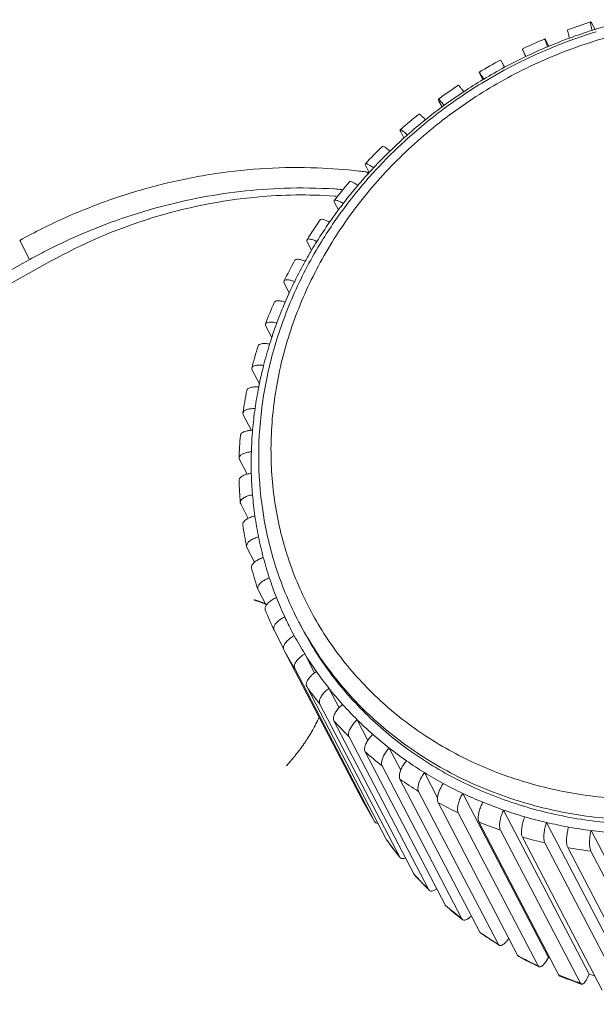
# Model space of a CAD drawing. Header units: millimetres. Extents: x -473 to 23648, y -382 to 1866.
# Tile 143 of 256: x 5750 to 5761, y 695 to 714. Entities that reach past the tile are written whole.
import ezdxf

# ---------------------------------------------------------------- set-up
doc = ezdxf.new("R2010")
doc.units = ezdxf.units.MM
doc.header["$LTSCALE"] = 80
doc.layers.get('0').update_dxf_attribs({"linetype": 'CONTINUOUS'})

msp = doc.modelspace()

# ---------------------------------------------------------------- linework, layer by layer
at = {"linetype": 'Continuous', "lineweight": 0}
for p, q in [((5760.892255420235, 714.0627522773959), (5760.951877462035, 713.9486012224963)), ((5760.010477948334, 713.7374673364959), (5760.066937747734, 713.6293706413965)), ((5758.750761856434, 713.0990959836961), (5758.807489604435, 712.9904862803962)), ((5758.824654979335, 712.9994518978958), (5758.808003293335, 712.9894861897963)), ((5757.966335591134, 712.5800186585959), (5758.025281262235, 712.467162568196)), ((5757.236318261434, 711.9926617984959), (5757.298361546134, 711.8738750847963)), ((5756.568708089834, 711.3434606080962), (5756.635493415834, 711.2155948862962)), ((5756.595521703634, 711.2216368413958), (5756.612030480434, 711.1900294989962)), ((5756.635145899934, 711.216369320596), (5756.595521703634, 711.2216368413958)), ((5755.970819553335, 710.6395278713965), (5756.044346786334, 710.498754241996)), ((5749.950502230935, 709.9159197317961), (5750.141382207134, 709.5504651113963)), ((5755.449203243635, 709.8885760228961), (5755.532220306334, 709.729633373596)), ((5750.541957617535, 709.5169999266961), (5745.619371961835, 706.7795225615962)), ((5755.009574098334, 709.0988326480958), (5755.105368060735, 708.915427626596)), ((5754.656748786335, 708.278950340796), (5754.769967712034, 708.0621838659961)), ((5754.388438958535, 707.4755144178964), (5754.394592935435, 707.4379119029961)), ((5754.394592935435, 707.4379119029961), (5754.532735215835, 707.1734277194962)), ((5754.219157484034, 706.619077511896), (5754.225978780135, 706.5849319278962)), ((5754.225978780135, 706.5849319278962), (5754.381798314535, 706.2866032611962)), ((5754.145561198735, 705.7588185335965), (5754.152753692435, 705.7293558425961)), ((5754.152753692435, 705.7293558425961), (5754.299564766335, 705.4482745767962)), ((5754.168722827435, 704.9042541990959), (5754.175719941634, 704.8805575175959)), ((5754.175719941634, 704.8805575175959), (5754.320209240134, 704.6039214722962)), ((5754.288608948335, 704.0649310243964), (5754.294625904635, 704.0478365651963)), ((5754.294625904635, 704.0478365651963), (5754.441498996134, 703.7666365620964)), ((5754.504044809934, 703.2503004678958), (5754.508168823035, 703.240316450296)), ((5754.508168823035, 703.240316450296), (5754.663342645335, 702.9432240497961)), ((5754.649090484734, 702.9706354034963), (5754.676928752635, 702.9594366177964)), ((5755.332666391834, 702.5381904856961), (5755.289003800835, 702.6217859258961)), ((5755.289003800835, 702.6217859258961), (5755.289054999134, 702.6216879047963)), ((5754.812703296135, 702.4695801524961), (5754.814009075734, 702.4668445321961)), ((5754.814009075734, 702.4668445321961), (5754.997266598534, 702.1159836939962)), ((5755.155389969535, 702.4455996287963), (5755.199432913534, 702.362683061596)), ((5755.000532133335, 702.095542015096), (5756.528722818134, 699.1697016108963)), ((5755.400754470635, 702.0150244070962), (5755.589359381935, 701.6539255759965)), ((5755.208795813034, 701.7358951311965), (5756.736986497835, 698.8100547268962)), ((5755.438229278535, 701.3888896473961), (5756.966419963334, 698.4630492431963)), ((5755.864182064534, 701.3572865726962), (5756.057869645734, 700.9864565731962)), ((5755.688203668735, 701.0554766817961), (5757.216394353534, 698.1296362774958)), ((5755.958033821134, 700.7365700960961), (5757.486224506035, 697.8107296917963)), ((5756.404332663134, 700.7556016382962), (5756.609294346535, 700.3631864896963)), ((5756.246980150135, 700.4330439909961), (5757.775170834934, 697.5072035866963)), ((5756.554250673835, 700.145730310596), (5758.082441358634, 697.2198899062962)), ((5757.015288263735, 700.2165617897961), (5757.237030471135, 699.7920190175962)), ((5756.879003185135, 699.8754165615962), (5758.407193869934, 696.9495761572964)), ((5757.690355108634, 699.746072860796), (5757.940284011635, 699.2675644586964)), ((5757.220347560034, 699.6228436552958), (5758.748538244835, 696.6970032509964)), ((5757.577348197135, 699.3887038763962), (5759.105538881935, 696.4628634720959)), ((5756.528722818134, 699.1697016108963), (5756.529019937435, 699.1691618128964)), ((5757.949026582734, 699.1736389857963), (5759.477217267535, 696.247798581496)), ((5758.422137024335, 699.3492896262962), (5760.059484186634, 696.2144606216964)), ((5759.202616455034, 699.0305593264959), (5760.839963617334, 695.895730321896)), ((5756.738601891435, 698.807232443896), (5756.736890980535, 698.809996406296)), ((5756.736986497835, 698.8100547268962), (5756.738629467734, 698.8072496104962)), ((5758.334363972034, 698.9782384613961), (5759.862554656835, 696.0523980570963)), ((5758.732304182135, 698.8030378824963), (5760.260494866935, 695.877197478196)), ((5760.023242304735, 698.7933740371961), (5761.660589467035, 695.6585450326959)), ((5759.141756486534, 698.6485174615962), (5760.669947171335, 695.7226770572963)), ((5760.875023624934, 698.6403324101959), (5762.512370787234, 695.5055034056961)), ((5756.966419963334, 698.4630492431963), (5756.969505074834, 698.458091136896)), ((5756.966419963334, 698.4630492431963), (5756.969775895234, 698.4582903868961)), ((5759.561598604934, 698.515100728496), (5761.089789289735, 695.5892603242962)), ((5759.990679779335, 698.4031533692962), (5761.518870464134, 695.4773129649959)), ((5760.427823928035, 698.3129822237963), (5761.956014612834, 695.387141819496)), ((5760.871832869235, 698.244834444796), (5762.400023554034, 695.3189940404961)), ((5757.220976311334, 698.1226184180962), (5757.215769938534, 698.1291601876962)), ((5757.216394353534, 698.1296362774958), (5757.221009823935, 698.1226451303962)), ((5757.486224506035, 697.8107296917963), (5757.492426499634, 697.8018593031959)), ((5757.486224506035, 697.8107296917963), (5757.493392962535, 697.802756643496)), ((5757.775170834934, 697.5072035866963), (5757.782989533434, 697.4966236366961)), ((5758.082441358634, 697.2198899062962), (5758.091886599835, 697.2077746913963)), ((5758.407193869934, 696.9495761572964), (5758.418235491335, 696.9361174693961)), ((5758.748538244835, 696.6970032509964), (5758.761126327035, 696.6823867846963)), ((5759.303687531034, 696.5800348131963), (5759.268202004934, 696.5339185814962)), ((5759.105538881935, 696.4628634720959), (5759.119593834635, 696.4472738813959)), ((5759.477217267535, 696.247798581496), (5759.492628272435, 696.2314160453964)), ((5760.059484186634, 696.2144606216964), (5760.008395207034, 696.1325746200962)), ((5759.862554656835, 696.0523980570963), (5759.879196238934, 696.0353860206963)), ((5760.260494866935, 695.877197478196), (5760.278216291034, 695.859707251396)), ((5760.839963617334, 695.895730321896), (5760.797845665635, 695.8101807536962)), ((5760.669947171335, 695.7226770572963), (5760.688582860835, 695.7048423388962))]:
    msp.add_line(p, q, dxfattribs=at)
for centre, radius, start, end in [((5763.911408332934, 704.4950889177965), 10.0670244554, 107.5870157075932, 110.2505653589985), ((5763.827385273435, 704.6793654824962), 9.7052937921, 104.9133273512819, 107.2349663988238), ((5763.751928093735, 704.7925365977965), 9.5246758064, 106.948117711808, 112.60483342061), ((5763.846953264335, 704.6174206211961), 9.7702568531, 107.5874272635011, 110.2501190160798), ((5763.836173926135, 704.650678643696), 9.7352963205, 107.2343447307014, 107.5860959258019), ((5763.941116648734, 704.4179996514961), 10.1496609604, 112.9031657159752, 115.5516353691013), ((5763.864429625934, 704.5700325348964), 9.8207651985, 110.2500854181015, 112.7412282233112), ((5763.778061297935, 704.728797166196), 9.5935654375, 112.6025989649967, 121.0509926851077), ((5763.876154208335, 704.5422022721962), 9.8509645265, 112.9033302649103, 115.5514568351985), ((5763.870476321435, 704.5553955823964), 9.8366016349, 112.7407530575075, 112.9027727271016), ((5763.945856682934, 704.4074198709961), 10.1612452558, 118.1965924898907, 120.8428243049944), ((5763.882162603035, 704.5295277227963), 9.8649910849, 115.5511894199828, 118.1967846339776), ((5763.880024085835, 704.5334157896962), 9.8605539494, 118.1965079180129, 120.8429168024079), ((5763.755114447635, 704.7657643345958), 9.5500591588, 121.0474465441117, 126.7049173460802), ((5763.867434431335, 704.5542754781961), 9.8361891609, 120.9552887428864, 123.4932232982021), ((5763.913583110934, 704.458051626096), 10.1011881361, 123.493033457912, 126.1499033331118), ((5763.846582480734, 704.5856255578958), 9.7985378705, 123.4927009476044, 126.1502651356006), ((5763.691652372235, 704.8514729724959), 9.4434135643, 126.7070314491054, 132.4255384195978), ((5763.809157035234, 704.6364464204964), 9.7354216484, 126.4500903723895, 128.818445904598), ((5763.829412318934, 704.6094555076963), 9.7691670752, 126.1513968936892, 126.4515972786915), ((5763.835192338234, 704.5600156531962), 9.9725387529, 128.8181809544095, 131.498403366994), ((5763.766823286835, 704.6888380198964), 9.6680644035, 128.8176053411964, 131.4990279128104), ((5763.565594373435, 704.9906757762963), 9.2556177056, 132.4308639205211, 137.3350119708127), ((5763.700049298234, 704.7636802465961), 9.5677600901, 131.9983959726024, 134.1977069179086), ((5763.733516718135, 704.726956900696), 9.6174454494, 131.5008886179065, 132.0001821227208), ((5763.705548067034, 704.6998724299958), 9.7817827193, 134.1972831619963, 136.9131911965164), ((5763.635730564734, 704.8295332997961), 9.4757085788, 134.1964733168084, 136.914066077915), ((5763.537386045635, 704.9206344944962), 9.3416452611, 137.6332163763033, 139.6553643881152), ((5755.284335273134, 701.3562966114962), 9.9520929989, 82.64189158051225, 83.32731151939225), ((5763.453781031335, 705.094850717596), 9.1027977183, 137.3402096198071, 140.1620293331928), ((5755.288245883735, 701.3869077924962), 9.9212330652, 82.42837668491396, 82.64164912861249), ((5763.583572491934, 704.8788769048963), 9.4039096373, 136.9165532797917, 137.6348700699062), ((5763.524124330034, 704.861975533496), 9.5384182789, 139.6546769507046, 142.4179486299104), ((5755.355901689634, 700.9721113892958), 9.946323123, 85.65315164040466, 86.42416912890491), ((5763.452911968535, 704.9920241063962), 9.2310456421, 139.653647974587, 142.4190545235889), ((5763.349963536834, 705.1812350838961), 8.9677410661, 140.1609022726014, 142.9497350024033), ((5755.364200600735, 701.6636039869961), 9.1212237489, 86.00146742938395, 86.20004016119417), ((5763.323378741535, 705.0905698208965), 9.0682772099, 143.3883424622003, 145.2142662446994), ((5763.251644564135, 705.2552073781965), 8.8447025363, 142.9484337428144, 145.8224324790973), ((5763.374416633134, 705.0529464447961), 9.1316832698, 142.4216121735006, 143.3898373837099), ((5763.295201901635, 705.0300247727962), 9.2543502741, 145.2131994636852, 148.0345048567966), ((5763.222779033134, 705.1600154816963), 8.9460361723, 145.2119738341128, 148.0358138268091), ((5763.131065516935, 705.3370092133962), 8.6989944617, 145.8220259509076, 148.7282052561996), ((5763.124807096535, 705.2216533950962), 8.8302883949, 148.0385847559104, 149.3009382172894), ((5755.496115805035, 699.9014488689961), 11.0350988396, 117.2102816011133, 118.9973216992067), ((5763.065069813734, 705.257005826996), 8.7608742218, 149.3002878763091, 150.8948790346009), ((6985.650912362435, -1519.570421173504), 2548.6198177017, 118.9976574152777, 119.1169143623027), ((5763.027596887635, 705.1886664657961), 8.9431579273, 150.893427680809, 153.7819785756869), ((5762.954264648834, 705.3182020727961), 8.6342938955, 150.8920375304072, 153.783452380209), ((5762.839433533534, 705.3752096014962), 8.5060914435, 153.7862467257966, 155.4043706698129), ((5762.773897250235, 705.4053166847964), 8.4339704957, 155.4050395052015, 156.7146157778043), ((5762.733946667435, 705.3249843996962), 8.6193022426, 156.7127181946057, 159.6757158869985), ((5762.660099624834, 705.4537531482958), 8.3102945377, 156.7112078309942, 159.6773040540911), ((5762.515440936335, 705.5073615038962), 8.1560210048, 159.6775170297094, 161.7450074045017), ((5762.455679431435, 705.527039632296), 8.0931035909, 161.7447785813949, 162.6869910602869), ((5762.429621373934, 705.4297355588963), 8.297341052, 162.6840490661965, 165.7260483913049), ((5762.355710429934, 705.5575420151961), 7.9885866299, 162.6824760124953, 165.7276879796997), ((5762.203536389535, 705.5961231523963), 7.8315963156, 165.7267716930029, 168.3805405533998), ((5762.057859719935, 705.6249918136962), 7.6830837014, 168.8131527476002, 171.9385732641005), ((5762.140928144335, 705.6092369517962), 7.7676304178, 168.382274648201, 168.8180248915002), ((5762.131365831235, 705.4982099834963), 7.9912136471, 168.8147172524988, 171.936957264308), ((5761.908971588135, 705.6458493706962), 7.5327398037, 171.9368403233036, 175.1047929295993), ((5761.855803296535, 705.5306310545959), 7.7136432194, 175.1050143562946, 178.3048050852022), ((5761.783145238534, 705.6564634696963), 7.4064671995, 175.1035410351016, 178.3063135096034), ((5754.418085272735, 705.6214680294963), 0.6673319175, 91.23455097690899, 93.12274813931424), ((5761.652662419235, 705.6601367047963), 7.2759309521, 178.3048572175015, 181.5468037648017), ((5761.546516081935, 705.6571434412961), 7.1697429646, 181.5457896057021, 184.8186863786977), ((5761.617945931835, 705.5320576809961), 7.475685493, 181.5470822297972, 184.8173736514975), ((5761.441198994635, 705.648132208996), 7.064039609, 184.817612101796, 188.1238935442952), ((5761.359936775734, 705.6364459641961), 6.9819418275, 188.1231921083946, 191.4545266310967), ((5761.429856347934, 705.5117987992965), 7.2864288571, 188.124215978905, 191.4534939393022), ((5761.284526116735, 705.6210911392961), 6.9049827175, 191.4539193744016, 194.8105548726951), ((5761.231340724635, 705.6069873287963), 6.849959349, 194.8102221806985, 198.1842178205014), ((5761.299589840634, 705.4823985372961), 7.1528288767, 194.8109009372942, 198.1835367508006), ((5761.219388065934, 705.718842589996), 6.6903805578, 198.175581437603, 207.5751576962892), ((5761.188154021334, 705.5927903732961), 6.8044983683, 198.184129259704, 201.5734629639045), ((5761.163966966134, 705.583235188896), 6.7784924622, 201.5735273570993, 204.9712002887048), ((5761.230519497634, 705.4582925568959), 7.0796426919, 201.5738068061, 204.9709207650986), ((5761.152854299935, 705.5781206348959), 6.7662593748, 204.9716652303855, 207.5784059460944), ((5761.156144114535, 705.5799650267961), 6.770030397, 208.3739456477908, 211.7744502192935), ((5761.162648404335, 705.4237654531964), 7.0034811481, 208.3739459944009, 211.7744498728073), ((5755.729124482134, 701.4650862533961), 0.6405145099, 120.8415743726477, 122.4773151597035), ((5761.174055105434, 705.5911893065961), 6.7911679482, 211.7753829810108, 215.1685665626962), ((5761.201545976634, 705.6106778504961), 6.8248656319, 215.1693794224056, 218.5516432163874), ((5761.209618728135, 705.455539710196), 7.0602109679, 215.1693806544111, 218.551641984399), ((5761.243611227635, 705.6444075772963), 6.8787846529, 218.5529952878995, 221.9170255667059), ((5761.289887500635, 705.6861337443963), 6.9410945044, 221.9181312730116, 225.262527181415), ((5761.301008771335, 705.5336005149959), 7.1804513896, 221.9181333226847, 225.2625251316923), ((5761.349433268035, 705.7465187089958), 7.0259016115, 225.2641975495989, 228.5808568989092), ((5761.407996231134, 705.8131481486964), 7.1146090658, 228.5821756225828, 231.8719651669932), ((5761.423191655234, 705.6649980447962), 7.3599526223, 228.5821783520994, 231.8719624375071), ((5761.477353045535, 705.9018961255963), 7.2272452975, 231.8738400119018, 235.1284114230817), ((5761.541151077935, 705.993769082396), 7.3390965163, 235.1298572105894, 238.3522069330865), ((5761.612424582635, 706.1098951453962), 7.4753524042, 238.3541730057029, 241.5361818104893), ((5761.560938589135, 705.851850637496), 7.592184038, 235.1298604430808, 238.3522037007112), ((5761.674558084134, 706.224918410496), 7.6060840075, 241.5376719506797, 244.6841576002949), ((5762.690839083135, 702.4979250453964), 7.0034811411, 208.3739459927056, 211.7744498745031), ((5762.737696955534, 702.5225854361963), 7.0564147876, 208.3743194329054, 211.7443217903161), ((5761.698945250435, 706.0909732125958), 7.8683799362, 241.5376753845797, 244.6841541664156), ((5761.740413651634, 706.3647564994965), 7.7606551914, 244.6861124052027, 247.7895598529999), ((5761.794816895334, 706.4985314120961), 7.9050686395, 247.7910208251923, 250.857651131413), ((5761.849202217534, 706.6560100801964), 8.0716758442, 250.8595082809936, 253.8826774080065), ((5761.823349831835, 706.3740235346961), 8.1776761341, 247.7910243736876, 250.8576475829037), ((5761.891237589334, 706.8021887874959), 8.2237777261, 253.8840483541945, 256.87091812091), ((5761.929970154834, 706.9693411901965), 8.3953609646, 256.8726093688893, 259.8175782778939), ((5761.956874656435, 707.1201748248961), 8.5485746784, 259.8188117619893, 262.7295295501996), ((5761.978038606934, 707.2878362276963), 8.7175683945, 262.7310039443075, 265.6030094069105), ((5762.782917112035, 702.5548562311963), 7.1119556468, 215.1727065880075, 218.4835267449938), ((5762.722292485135, 702.5185142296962), 7.0410840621, 215.215092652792, 215.4765050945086), ((5762.737672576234, 702.5296420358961), 7.0600671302, 215.4776074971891, 218.2434831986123), ((5761.923093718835, 706.6881534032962), 8.5073761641, 253.8840518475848, 256.8709146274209), ((5761.990992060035, 707.0171044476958), 8.8433725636, 259.8188149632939, 262.7295263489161), ((5762.754369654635, 702.542605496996), 7.0812052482, 218.2422352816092, 218.5498018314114), ((5762.849207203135, 702.6107147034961), 7.1986812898, 221.9147567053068, 225.165562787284), ((5762.810424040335, 702.5904757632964), 7.1549335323, 222.001445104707, 222.8377445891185), ((5762.828705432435, 702.607491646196), 7.1799084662, 222.8381234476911, 224.3431001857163), ((5762.849270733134, 702.6275199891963), 7.2086149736, 224.3426982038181, 225.259749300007), ((5757.815873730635, 697.5303842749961), 0.047017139, 225.7535739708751, 244.9073780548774), ((5762.919051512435, 702.7017751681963), 7.3105310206, 228.5783761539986, 228.6963593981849), ((5762.981518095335, 702.7500077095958), 7.3908921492, 228.5796713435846, 231.7398872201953), ((5762.952145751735, 702.740102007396), 7.3611668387, 228.6997567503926, 231.8718265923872), ((5763.054874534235, 702.8758220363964), 7.5314230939, 235.1253779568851, 235.2669827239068), ((5763.121676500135, 702.9399460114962), 7.6270282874, 235.1294724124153, 238.1978526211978), ((5763.090120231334, 702.9275684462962), 7.5940304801, 235.270884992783, 238.3520075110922), ((5763.194457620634, 703.1034579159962), 7.7985858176, 241.5327929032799, 241.6889579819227), ((5763.255416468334, 703.1728366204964), 7.8956896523, 241.5388733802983, 244.5210108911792), ((5763.228196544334, 703.1672974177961), 7.8707901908, 241.6931299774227, 244.683912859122), ((5763.345956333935, 703.1605394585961), 7.6843288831, 244.6792665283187, 244.9483639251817), ((5763.287788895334, 703.239339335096), 7.9696505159, 244.5165834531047, 244.6785541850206), ((5763.323404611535, 703.3773936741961), 8.1015035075, 247.786011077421, 247.9478777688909), ((5763.373395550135, 703.4406328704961), 8.1884412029, 247.7905361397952, 250.6939511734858), ((5763.352496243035, 703.4508218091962), 8.1804823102, 247.9521167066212, 250.8573841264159), ((5763.465521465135, 703.4578195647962), 8.0049202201, 250.8529956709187, 251.6759907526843), ((5763.402518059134, 703.5216685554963), 8.2745482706, 250.6891505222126, 250.8534361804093)]:
    msp.add_arc(centre, radius, start, end, dxfattribs=at)
for points, start_tangent, end_tangent in [([(5770.184547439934, 710.1529171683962), (5769.993083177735, 710.5408738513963), (5769.709230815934, 711.0187952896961), (5769.385106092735, 711.470118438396), (5769.022507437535, 711.892776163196), (5768.623304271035, 712.284763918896), (5768.189675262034, 712.6439618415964), (5767.724255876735, 712.9681852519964), (5767.229825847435, 713.2555222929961), (5766.709275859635, 713.5043197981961), (5766.165644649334, 713.7131449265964), (5765.602111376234, 713.8807910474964), (5765.021993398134, 714.0062856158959), (5764.428710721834, 714.0889065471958), (5763.825732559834, 714.128189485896), (5763.216567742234, 714.1239212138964), (5762.604740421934, 714.0761351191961), (5761.993795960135, 713.9851090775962), (5761.387303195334, 713.851371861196), (5760.788812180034, 713.6757031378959), (5760.201839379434, 713.4591339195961), (5759.629814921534, 713.2029301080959), (5759.076071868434, 712.908582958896), (5758.543848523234, 712.5778102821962), (5758.036270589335, 712.2125523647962), (5757.556317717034, 711.8149544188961), (5757.106800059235, 711.3873481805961), (5756.690305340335, 710.9321916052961), (5756.309241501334, 710.452093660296), (5755.965870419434, 709.9498737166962), (5755.662228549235, 709.4284866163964), (5755.400094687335, 708.8909610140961), (5755.181011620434, 708.3404201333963), (5755.006283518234, 707.780088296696), (5754.876963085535, 707.2132983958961), (5754.793825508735, 706.643475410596), (5754.757332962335, 706.0737023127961), (5754.767776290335, 705.5067690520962), (5754.825358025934, 704.9454642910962), (5754.930199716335, 704.3925708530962), (5755.082336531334, 703.8509348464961)], (-0.4119028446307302, 0.911227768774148), (0.3121068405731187, -0.9500470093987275)), ([(5760.870270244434, 714.0887003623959), (5760.866746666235, 714.0873435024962), (5760.867301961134, 714.0581926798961), (5760.876956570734, 714.0043156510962), (5760.894765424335, 713.9309863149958)], (-0.975588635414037, -0.2196060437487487), (0.2556549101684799, -0.9667681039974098)), ([(5760.892255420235, 714.0627522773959), (5760.875345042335, 714.0889146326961), (5760.870270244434, 714.0887003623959)], (-0.4629625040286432, 0.8863778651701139), (-0.9755886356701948, -0.2196060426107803)), ([(5760.465281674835, 713.7837839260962), (5760.442896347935, 713.8555447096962), (5760.429113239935, 713.9080067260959), (5760.425281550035, 713.9360345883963), (5760.427566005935, 713.9367572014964)], (-0.3121068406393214, 0.9500470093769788), (0.9811495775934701, 0.1932498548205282)), ([(5759.991516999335, 713.7642920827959), (5759.990582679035, 713.7641293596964), (5759.997640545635, 713.7373773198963), (5760.015488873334, 713.6865229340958), (5760.042380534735, 713.6165442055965)], (-0.9932591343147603, -0.1159150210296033), (0.3677098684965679, -0.9299405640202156)), ([(5760.010477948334, 713.7374673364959), (5759.995006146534, 713.7641603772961), (5759.991516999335, 713.7642920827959)], (-0.4629625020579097, 0.886377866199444), (-0.9932591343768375, -0.1159150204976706)), ([(5759.627221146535, 713.4297255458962), (5759.595905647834, 713.4977135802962), (5759.574066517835, 713.546772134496), (5759.563070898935, 713.5722385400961)], (-0.4221746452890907, 0.9065145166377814), (0.9947114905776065, -0.1027085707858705)), ([(5759.146139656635, 713.3621910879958), (5759.159552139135, 713.3367136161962), (5759.185296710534, 713.2896341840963), (5759.220941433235, 713.2238400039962)], (0.3866567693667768, 0.9222236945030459), (0.4752179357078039, -0.8798681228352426)), ([(5758.738837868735, 713.1297574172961), (5758.737345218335, 713.1268304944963), (5758.750761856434, 713.0990959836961)], (-0.5936331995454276, -0.8047357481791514), (0.4629625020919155, -0.8863778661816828)), ([(5758.824654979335, 712.9994518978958), (5758.784787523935, 713.0628550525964), (5758.755233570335, 713.1077775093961), (5758.738886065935, 713.1298219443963), (5758.738837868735, 713.1297574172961)], (-0.5265682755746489, 0.8501328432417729), (-0.5936331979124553, -0.8047357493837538)), ([(5758.341690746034, 712.8797111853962), (5758.342932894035, 712.8807875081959), (5758.362219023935, 712.860591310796), (5758.395475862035, 712.8179977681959), (5758.439447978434, 712.757176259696)], (0.6966351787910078, 0.7174255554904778), (0.5759713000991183, -0.8174699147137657)), ([(5757.956981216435, 712.6122770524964), (5757.954198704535, 712.6086000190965), (5757.966335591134, 712.5800186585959)], (-0.7305814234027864, -0.6828255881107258), (0.4629625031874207, -0.8863778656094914)), ([(5758.066376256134, 712.4976771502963), (5758.018428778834, 712.5557334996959), (5757.981585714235, 712.5958325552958), (5757.959453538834, 712.6140491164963), (5757.956981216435, 712.6122770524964)], (-0.6231944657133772, 0.7820669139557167), (-0.7305814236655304, -0.6828255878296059)), ([(5757.585795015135, 712.3279137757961), (5757.589499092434, 712.3303378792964), (5757.614376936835, 712.3142269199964), (5757.654679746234, 712.2767810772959), (5757.706462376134, 712.2216658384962)], (0.7401614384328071, 0.672429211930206), (0.6680309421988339, -0.7441334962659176)), ([(5757.229125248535, 712.0272987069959), (5757.225372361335, 712.0222014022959), (5757.236318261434, 711.9926617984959)], (-0.7377383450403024, -0.6750867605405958), (0.4629625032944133, -0.8863778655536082)), ([(5757.360692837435, 711.9298988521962), (5757.305225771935, 711.9819050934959), (5757.261599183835, 712.0165462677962), (5757.234083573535, 712.0304314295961), (5757.229125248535, 712.0272987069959)], (-0.7103025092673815, 0.7038965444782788), (-0.7377383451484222, -0.6750867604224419)), ([(5756.887929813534, 711.711199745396), (5756.894181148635, 711.7151517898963), (5756.924219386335, 711.703606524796), (5756.971024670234, 711.6719137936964), (5757.030015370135, 711.623175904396)], (0.7275135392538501, 0.6860933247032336), (0.7498613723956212, -0.6615949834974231)), ([(5749.950502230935, 709.9159197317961), (5750.842769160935, 710.3601459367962), (5751.769924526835, 710.723282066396), (5752.722485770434, 711.0014732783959), (5753.691015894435, 711.1918875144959), (5754.665916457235, 711.2925786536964), (5755.637521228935, 711.3025065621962), (5756.440741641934, 711.2409756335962)], (0.87460716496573, 0.4848322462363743), (0.9932256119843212, -0.116201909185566)), ([(5756.563129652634, 711.3804422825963), (5756.558851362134, 711.374059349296), (5756.568708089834, 711.3434606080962)], (-0.7111118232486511, -0.7030789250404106), (0.4629625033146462, -0.8863778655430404)), ([(5756.715336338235, 711.3023377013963), (5756.652992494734, 711.3476568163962), (5756.603162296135, 711.3762654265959), (5756.570723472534, 711.3853631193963), (5756.563129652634, 711.3804422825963)], (-0.7865908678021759, 0.6174745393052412), (-0.7111118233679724, -0.7030789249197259)), ([(5756.255605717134, 711.0358973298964), (5756.264597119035, 711.0419693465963), (5756.299307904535, 711.0354201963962), (5756.352000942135, 711.0100229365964), (5756.417518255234, 710.9682636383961)], (0.6891552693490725, 0.7246137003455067), (0.8204051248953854, -0.5717826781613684)), ([(5755.976249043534, 710.8990702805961), (5755.006132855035, 710.912883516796), (5753.336262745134, 710.7210299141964), (5751.699913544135, 710.2630512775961), (5750.450233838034, 709.7153411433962)], (-0.998052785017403, 0.06237498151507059), (-0.88933217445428, -0.4572617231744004)), ([(5755.968693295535, 710.7647748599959), (5754.487521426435, 710.7451145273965), (5752.461088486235, 710.3394310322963), (5750.541957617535, 709.5169999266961)], (-0.9978014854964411, 0.06627364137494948), (-0.8739531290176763, -0.4860102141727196)), ([(5755.966196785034, 710.678475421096), (5755.961938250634, 710.6712750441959), (5755.970819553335, 710.6395278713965)], (-0.6618084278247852, -0.7496729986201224), (0.4629625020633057, -0.8863778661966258)), ([(5756.137377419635, 710.6218693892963), (5756.068874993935, 710.6599375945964), (5756.013489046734, 710.6820050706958), (5755.976641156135, 710.685911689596), (5755.966196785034, 710.678475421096)], (-0.8512477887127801, 0.5247639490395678), (-0.661808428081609, -0.7496729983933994)), ([(5755.695697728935, 710.3091226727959), (5755.707644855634, 710.318166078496), (5755.746489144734, 710.3169887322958), (5755.804390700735, 710.298360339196), (5755.875681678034, 710.2641043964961)], (0.6290101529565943, 0.777397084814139), (0.8790899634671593, -0.4766558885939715)), ([(5755.444857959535, 709.9288179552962), (5755.441172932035, 709.9215483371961), (5755.449203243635, 709.8885760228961)], (-0.5906067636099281, -0.8069595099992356), (0.4629625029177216, -0.8863778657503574)), ([(5755.633148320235, 709.8959492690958), (5755.559272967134, 709.9262822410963), (5755.499040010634, 709.9413716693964), (5755.458345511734, 709.9397404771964), (5755.444857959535, 709.9288179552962)], (-0.9039275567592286, 0.4276855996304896), (-0.5906067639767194, -0.8069595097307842)), ([(5755.695909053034, 709.8526434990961), (5755.652365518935, 709.7801349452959), (5755.150711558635, 708.7937601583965), (5754.791322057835, 707.7665994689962), (5754.580479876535, 706.7169407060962), (5754.522099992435, 705.6653486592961), (5754.616873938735, 704.6306529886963), (5754.862816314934, 703.6319096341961)], (-0.5190337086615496, -0.8547537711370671), (0.3121068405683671, -0.9500470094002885)), ([(5755.214379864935, 709.5385708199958), (5755.229426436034, 709.5516721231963), (5755.271819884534, 709.5561834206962), (5755.334193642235, 709.544723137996), (5755.410442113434, 709.5184130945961)], (0.546463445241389, 0.8374829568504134), (0.9257782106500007, -0.3780670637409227)), ([(5755.082336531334, 703.8509348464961), (5755.280507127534, 703.3262501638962), (5755.522360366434, 702.8238468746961), (5755.806212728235, 702.3459254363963), (5756.130337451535, 701.8946022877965), (5756.492936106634, 701.4719445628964), (5756.892139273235, 701.0799568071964), (5757.325768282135, 700.720758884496), (5757.791187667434, 700.396535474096), (5758.285617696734, 700.1091984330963), (5758.806167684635, 699.8604009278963), (5759.349798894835, 699.651575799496), (5759.913332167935, 699.483929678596), (5760.493450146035, 699.3584351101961), (5761.086732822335, 699.2758141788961), (5761.689710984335, 699.2365312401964), (5762.298875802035, 699.240799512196), (5762.910703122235, 699.2885856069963), (5763.521647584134, 699.3796116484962), (5764.128140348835, 699.5133488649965), (5764.726631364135, 699.6890175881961), (5765.313604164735, 699.9055868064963), (5765.885628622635, 700.1617906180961), (5766.439371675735, 700.4561377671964), (5766.971595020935, 700.7869104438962), (5767.479172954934, 701.1521683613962), (5767.959125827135, 701.5497663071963), (5768.408643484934, 701.9773725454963), (5768.825138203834, 702.4325291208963), (5769.206202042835, 702.9126270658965), (5769.549573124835, 703.4148470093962), (5769.853214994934, 703.936234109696), (5770.115348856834, 704.4737597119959), (5770.334431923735, 705.0243005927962), (5770.509160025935, 705.5846324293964), (5770.638480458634, 706.1514223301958), (5770.721618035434, 706.7212453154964), (5770.758110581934, 707.2910184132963), (5770.747667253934, 707.8579516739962), (5770.690085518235, 708.4192564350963), (5770.585243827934, 708.9721498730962), (5770.433107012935, 709.5137858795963)], (0.3121068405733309, -0.9500470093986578), (-0.3121068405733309, 0.9500470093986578)), ([(5755.289055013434, 702.621687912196), (5755.323186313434, 702.5572130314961), (5755.617426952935, 702.0618152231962), (5755.953412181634, 701.5939884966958), (5756.329277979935, 701.1558756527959), (5756.743086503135, 700.7495545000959), (5757.192579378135, 700.3772224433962), (5757.675024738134, 700.0411440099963), (5758.187541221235, 699.7433009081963), (5758.727132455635, 699.4854067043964), (5759.290648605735, 699.2689465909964), (5759.874794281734, 699.0951712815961), (5760.476130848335, 698.965088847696), (5761.091113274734, 698.8794477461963), (5761.716145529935, 698.8387292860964), (5762.347590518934, 698.8431544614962), (5762.981795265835, 698.8926886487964), (5763.615084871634, 698.9870438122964), (5764.243760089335, 699.1256718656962), (5764.864141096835, 699.3077646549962), (5765.472582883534, 699.5322534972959), (5766.065529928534, 699.7978262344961), (5766.639527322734, 700.1029371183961), (5767.191218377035, 700.4458055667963), (5767.717363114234, 700.8244203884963), (5768.214872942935, 701.2365579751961), (5768.680834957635, 701.6798013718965), (5769.112566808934, 702.1516027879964), (5769.507572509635, 702.6492579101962), (5769.863507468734, 703.1698443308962), (5770.178260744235, 703.7102992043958), (5770.449988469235, 704.2674831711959), (5770.677091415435, 704.8381588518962), (5770.858217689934, 705.4189840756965), (5770.992276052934, 706.0065041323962), (5771.078462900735, 706.5971687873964), (5771.116299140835, 707.187782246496), (5771.105483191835, 707.7754525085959), (5771.045805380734, 708.3572890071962), (5770.937139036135, 708.9304070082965), (5770.779407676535, 709.4919814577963)], (0.4629744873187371, -0.8863716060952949), (-0.3121068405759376, 0.9500470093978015)), ([(5770.823070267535, 709.4083860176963), (5771.076013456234, 708.3620484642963), (5771.161842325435, 707.2772628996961), (5771.078809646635, 706.1761124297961), (5770.828605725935, 705.0810133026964), (5770.416323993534, 704.0142585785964), (5769.850357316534, 702.997564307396), (5769.142227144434, 702.051627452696), (5768.306348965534, 701.1957045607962), (5767.359738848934, 700.4472197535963), (5766.321667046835, 699.8214100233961), (5765.213265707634, 699.3310150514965), (5764.057098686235, 698.9860178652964), (5762.876702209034, 698.7934416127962), (5761.696105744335, 698.7572065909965), (5760.539342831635, 698.8780504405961), (5759.429961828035, 699.153513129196), (5758.390546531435, 699.5779870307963), (5757.442256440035, 700.1428310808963), (5756.604396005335, 700.836546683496), (5755.894021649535, 701.6450117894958), (5755.332642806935, 702.5382343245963)], (0.3121068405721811, -0.9500470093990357), (-0.4629244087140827, 0.8863977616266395)), ([(5755.208173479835, 709.1325306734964), (5755.129769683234, 709.1547288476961), (5755.065451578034, 709.1624797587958), (5755.021515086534, 709.1550246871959), (5755.004917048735, 709.1394200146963)], (-0.9446780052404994, 0.3279991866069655), (-0.4965800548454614, -0.8679909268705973)), ([(5755.004917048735, 709.1394200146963), (5755.002261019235, 709.1330933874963), (5755.009574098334, 709.0988326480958)], (-0.496580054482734, -0.8679909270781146), (0.4629625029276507, -0.8863778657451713)), ([(5754.817072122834, 708.7324323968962), (5754.835181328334, 708.750885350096), (5754.880500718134, 708.7613397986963), (5754.946561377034, 708.7573683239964), (5755.026896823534, 708.7393596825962)], (0.4412124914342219, 0.8974026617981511), (0.9606780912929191, -0.2776645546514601)), ([(5754.651393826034, 708.3187019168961), (5754.650011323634, 708.314548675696), (5754.656748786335, 708.278950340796)], (-0.3809784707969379, -0.9245839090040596), (0.462962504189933, -0.8863778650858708)), ([(5754.867109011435, 708.3399777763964), (5754.785070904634, 708.3537307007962), (5754.717474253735, 708.3538630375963), (5754.670935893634, 708.3403618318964), (5754.651393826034, 708.3187019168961)], (-0.9738413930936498, 0.2272288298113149), (-0.3809784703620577, -0.9245839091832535)), ([(5754.508373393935, 707.8993481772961), (5754.529228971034, 707.9245793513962), (5754.576819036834, 707.9411663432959), (5754.645740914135, 707.944922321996), (5754.729248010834, 707.9354796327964)], (0.3169089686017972, 0.9484559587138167), (0.9842394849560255, -0.1768407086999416)), ([(5754.613691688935, 707.5269739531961), (5754.528953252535, 707.532063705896), (5754.458920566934, 707.5243808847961), (5754.410448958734, 707.5046775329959), (5754.388440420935, 707.4755140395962)], (-0.9919497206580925, 0.1266323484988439), (-0.2504071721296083, -0.968140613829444)), ([(5754.291958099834, 707.0483621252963), (5754.292300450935, 707.0499971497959), (5754.314921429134, 707.0818073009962), (5754.364102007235, 707.1046490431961), (5754.435028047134, 707.1162864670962), (5754.520756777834, 707.115580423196)], (0.1843475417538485, 0.9828611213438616), (0.9970526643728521, -0.0767201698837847)), ([(5754.450698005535, 706.7024266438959), (5754.364222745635, 706.6987302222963), (5754.292623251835, 706.6831212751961), (5754.242908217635, 706.6571277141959), (5754.219944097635, 706.6232939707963), (5754.219213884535, 706.6190705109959)], (-0.9996298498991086, 0.02720594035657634), (-0.123184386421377, -0.9923838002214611)), ([(5754.170422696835, 706.1888252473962), (5754.171412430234, 706.1959423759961), (5754.194606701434, 706.2318027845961), (5754.244680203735, 706.2609529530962), (5754.316731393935, 706.280539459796), (5754.381732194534, 706.2878090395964)], (0.06669890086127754, 0.9977731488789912), (0.9984998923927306, 0.0547536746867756)), ([(5754.379913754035, 705.8753697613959), (5754.292684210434, 705.8628604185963), (5754.220404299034, 705.8393012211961), (5754.170149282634, 705.8069983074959), (5754.146838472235, 705.7691137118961), (5754.145733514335, 705.7588161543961)], (-0.9975268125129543, -0.07028697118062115), (-0.01380576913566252, -0.9999046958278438)), ([(5754.145231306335, 705.3302348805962), (5754.146289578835, 705.3439778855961), (5754.169602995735, 705.3838786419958), (5754.219862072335, 705.4193217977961), (5754.292147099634, 705.4468379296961), (5754.299424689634, 705.4488076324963)], (-0.03685334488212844, 0.9993206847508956), (0.9671642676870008, 0.254152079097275)), ([(5754.299424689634, 705.4488076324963), (5754.379382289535, 705.4637335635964)], (0.9671642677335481, 0.2541520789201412), (0.9929989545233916, 0.1181231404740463)), ([(5754.402114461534, 705.054864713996), (5754.315121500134, 705.0336122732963), (5754.243054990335, 705.0021658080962), (5754.192969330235, 704.9636035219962), (5754.169767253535, 704.921700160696), (5754.168937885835, 704.9042729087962)], (-0.9862478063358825, -0.1652733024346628), (0.08667111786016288, -0.9962369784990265)), ([(5754.319332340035, 704.6056475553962), (5754.361544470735, 704.6243160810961), (5754.448047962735, 704.6498838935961)], (0.8915456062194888, 0.4529309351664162), (0.977337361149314, 0.2116877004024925)), ([(5754.216811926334, 704.4821192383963), (5754.217207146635, 704.5034379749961), (5754.240184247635, 704.5473248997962), (5754.289919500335, 704.5889766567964), (5754.319332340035, 704.6056475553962)], (-0.1369229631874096, 0.9905816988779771), (0.8915456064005, 0.4529309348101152)), ([(5754.517056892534, 704.2499011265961), (5754.431288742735, 704.2200711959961), (5754.360327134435, 704.1808868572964), (5754.311118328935, 704.1361837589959), (5754.288479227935, 704.0903377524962), (5754.288748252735, 704.0649577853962)], (-0.9663255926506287, -0.2573224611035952), (0.1886549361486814, -0.9820434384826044)), ([(5754.384576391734, 703.6539645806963), (5754.383388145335, 703.6835317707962), (5754.405577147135, 703.7313070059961), (5754.440376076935, 703.7679490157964)], (-0.2425771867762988, 0.970132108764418), (0.759840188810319, 0.6501099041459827)), ([(5754.440376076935, 703.7679490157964), (5754.454084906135, 703.7790149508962), (5754.524163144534, 703.8219856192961), (5754.608952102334, 703.8560127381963)], (0.7598401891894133, 0.6501099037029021), (0.9532641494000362, 0.3021381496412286)), ([(5754.723481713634, 703.469298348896), (5754.639913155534, 703.4311504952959), (5754.570935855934, 703.3844624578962), (5754.523301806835, 703.333804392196), (5754.501673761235, 703.2841350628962), (5754.504058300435, 703.2503046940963)], (-0.9381982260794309, -0.3460983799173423), (0.2989497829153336, -0.9542688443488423)), ([(5754.425683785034, 703.0503640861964), (5754.435399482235, 703.0472178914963), (5754.440257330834, 703.0456447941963), (5754.442686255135, 703.0448582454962), (5754.445115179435, 703.0440716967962), (5754.447544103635, 703.0432851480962), (5754.448758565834, 703.0428918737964), (5754.449973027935, 703.0424985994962), (5754.450580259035, 703.042301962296), (5754.451187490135, 703.0421053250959), (5754.451491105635, 703.0420070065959), (5754.451892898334, 703.041873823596), (5754.452794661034, 703.041572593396), (5754.454598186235, 703.0409701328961), (5754.456401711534, 703.0403676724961), (5754.460008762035, 703.0391627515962), (5754.463615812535, 703.0379578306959), (5754.470829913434, 703.035547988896), (5754.478044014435, 703.0331381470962), (5754.485258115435, 703.0307283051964), (5754.492442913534, 703.0282984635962), (5754.499569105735, 703.0258286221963), (5754.513821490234, 703.0208889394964), (5754.528073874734, 703.0159492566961), (5754.542148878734, 703.0108901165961), (5754.556223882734, 703.005830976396), (5754.563261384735, 703.0033014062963), (5754.570239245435, 703.0007322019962), (5754.577187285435, 702.9981431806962), (5754.584135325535, 702.995554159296), (5754.591083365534, 702.9929651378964), (5754.594557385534, 702.9916706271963), (5754.598031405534, 702.9903761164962), (5754.599768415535, 702.9897288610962), (5754.601505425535, 702.9890816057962), (5754.602373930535, 702.9887579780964), (5754.602844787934, 702.9885797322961), (5754.603388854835, 702.988368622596), (5754.604476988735, 702.9879464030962), (5754.605565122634, 702.9875241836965), (5754.609917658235, 702.9858353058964), (5754.614270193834, 702.9841464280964), (5754.618622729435, 702.9824575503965), (5754.622975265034, 702.9807686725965), (5754.631680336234, 702.977390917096), (5754.649090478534, 702.9706354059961)], (0.9513618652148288, -0.3080756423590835), (0.9322775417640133, -0.361743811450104)), ([(5754.646885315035, 702.8551285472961), (5754.643011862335, 702.8932423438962), (5754.663083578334, 702.9433894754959)], (-0.3574743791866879, 0.9339229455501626), (0.538183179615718, 0.8428278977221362)), ([(5754.663083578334, 702.9433894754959), (5754.663969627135, 702.9447654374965), (5754.710559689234, 702.9983108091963), (5754.778221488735, 703.0486370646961), (5754.860331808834, 703.0908179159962)], (0.5381831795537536, 0.8428278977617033), (0.9211665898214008, 0.3891684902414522)), ([(5755.019127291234, 702.7216088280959), (5754.938709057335, 702.6754937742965), (5754.872573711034, 702.6216184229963), (5754.827195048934, 702.5652564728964), (5754.807015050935, 702.5119250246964), (5754.812674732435, 702.4695670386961)], (-0.9022017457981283, -0.4313142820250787), (0.4172360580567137, -0.90879814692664)), ([(5754.993948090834, 702.1154001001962), (5754.993233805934, 702.1412282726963), (5755.012530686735, 702.196317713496), (5755.056533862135, 702.2554177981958), (5755.120935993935, 702.3127433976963), (5755.199432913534, 702.362683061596)], (-0.1732024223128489, 0.9848862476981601), (0.8813302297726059, 0.4725008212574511)), ([(5755.000532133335, 702.095542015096), (5754.993948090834, 702.1154001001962)], (-0.4629625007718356, 0.8863778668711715), (-0.1732024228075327, 0.9848862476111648)), ([(5755.385190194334, 702.0054269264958), (5755.324402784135, 701.9613801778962), (5755.261935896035, 701.9007126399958), (5755.219468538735, 701.8389603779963), (5755.201157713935, 701.782168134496), (5755.208795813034, 701.7358951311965)], (-0.843587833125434, -0.5369912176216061), (0.4629625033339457, -0.8863778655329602)), ([(5755.438229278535, 701.3888896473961), (5755.430216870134, 701.4357287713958), (5755.447441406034, 701.4941639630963), (5755.488216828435, 701.5584751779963), (5755.548551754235, 701.6223671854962), (5755.622540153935, 701.6795857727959)], (-0.4629625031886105, 0.8863778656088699), (0.8339460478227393, 0.5518459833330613)), ([(5755.864182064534, 701.3572865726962), (5755.792768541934, 701.296633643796), (5755.734756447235, 701.2296434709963), (5755.695824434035, 701.1628735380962), (5755.679783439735, 701.1028597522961), (5755.688203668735, 701.0554766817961)], (-0.8074608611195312, -0.5899211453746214), (0.4629625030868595, -0.8863778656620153)), ([(5755.958033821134, 700.7365700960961), (5755.949173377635, 700.7844734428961), (5755.963936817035, 700.845997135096), (5756.000878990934, 700.9151188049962), (5756.056383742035, 700.9850723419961), (5756.125017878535, 701.0490102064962)], (-0.4629625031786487, 0.8863778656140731), (0.7791253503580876, 0.6268681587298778)), ([(5755.675225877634, 700.8050561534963), (5755.648225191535, 700.7480535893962), (5755.634724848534, 700.7195523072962), (5755.627974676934, 700.705301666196), (5755.621224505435, 700.6910510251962), (5755.614474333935, 700.6768003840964), (5755.607724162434, 700.6625497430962), (5755.606036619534, 700.6589870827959), (5755.604349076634, 700.6554244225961), (5755.603505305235, 700.6536430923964), (5755.602561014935, 700.6518516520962), (5755.600571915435, 700.6482586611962), (5755.596593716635, 700.6410726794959), (5755.592615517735, 700.633886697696), (5755.584659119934, 700.6195147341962), (5755.576702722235, 700.6051427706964), (5755.560789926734, 700.5763988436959), (5755.544877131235, 700.5476549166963), (5755.536920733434, 700.5332829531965), (5755.528964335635, 700.5189109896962), (5755.524986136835, 700.5117250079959), (5755.521007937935, 700.504539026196), (5755.519018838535, 700.500946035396), (5755.517974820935, 700.4991459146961), (5755.516831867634, 700.4973385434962), (5755.514545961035, 700.4937238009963), (5755.512260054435, 700.4901090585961), (5755.503116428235, 700.4756500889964), (5755.493972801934, 700.4611911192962), (5755.484829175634, 700.4467321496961), (5755.475685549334, 700.432273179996), (5755.466541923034, 700.4178142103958), (5755.457398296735, 700.4033552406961), (5755.448254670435, 700.3888962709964), (5755.439111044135, 700.3744373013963), (5755.434539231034, 700.3672078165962), (5755.429967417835, 700.3599783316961), (5755.425395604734, 700.3527488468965), (5755.423109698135, 700.3491341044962), (5755.421966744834, 700.3473267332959), (5755.420823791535, 700.345519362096), (5755.419535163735, 700.3437054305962), (5755.418246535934, 700.3418914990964), (5755.415669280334, 700.338263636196), (5755.410514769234, 700.331007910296), (5755.405360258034, 700.323752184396), (5755.400205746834, 700.316496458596), (5755.389896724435, 700.301985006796), (5755.379587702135, 700.287473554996), (5755.369278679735, 700.2729621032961), (5755.358969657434, 700.2584506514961), (5755.348660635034, 700.2439391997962), (5755.338351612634, 700.2294277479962), (5755.328042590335, 700.2149162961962), (5755.317733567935, 700.2004048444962), (5755.315156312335, 700.1967769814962), (5755.312579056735, 700.1931491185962), (5755.311290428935, 700.1913351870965), (5755.309906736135, 700.189519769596), (5755.307044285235, 700.1858874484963), (5755.301319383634, 700.1786228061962), (5755.295594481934, 700.1713581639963), (5755.284144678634, 700.1568288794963), (5755.272694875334, 700.1422995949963), (5755.249795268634, 700.1132410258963), (5755.226895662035, 700.0841824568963), (5755.215445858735, 700.0696531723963), (5755.203996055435, 700.0551238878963), (5755.198271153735, 700.0478592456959), (5755.192546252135, 700.0405946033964), (5755.191115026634, 700.038778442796), (5755.189683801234, 700.0369622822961), (5755.188188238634, 700.0351270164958), (5755.186564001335, 700.033253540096), (5755.183315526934, 700.0295065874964), (5755.180067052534, 700.0257596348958), (5755.173570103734, 700.0182657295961), (5755.167073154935, 700.0107718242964), (5755.154079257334, 699.9957840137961), (5755.141085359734, 699.9807962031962), (5755.128091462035, 699.9658083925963), (5755.102103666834, 699.935832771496), (5755.050128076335, 699.8758815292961)], (-0.4280795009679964, -0.9037410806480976), (-0.6550589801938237, -0.7555777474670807)), ([(5756.404332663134, 700.7556016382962), (5756.338674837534, 700.6885372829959), (5756.285855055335, 700.6157632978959), (5756.251043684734, 700.5444033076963), (5756.237648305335, 700.4814425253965), (5756.246980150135, 700.4330439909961)], (-0.7489446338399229, -0.6626325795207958), (0.4629625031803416, -0.8863778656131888)), ([(5756.554250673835, 700.145730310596), (5756.544417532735, 700.1945975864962), (5756.556358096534, 700.258918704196), (5756.588903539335, 700.3323974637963), (5756.638868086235, 700.4078412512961), (5756.701360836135, 700.4778650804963)], (-0.4629625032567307, 0.8863778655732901), (0.7169220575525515, 0.6971533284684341)), ([(5757.015288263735, 700.2165617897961), (5756.956140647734, 700.143753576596), (5756.909193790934, 700.0657979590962), (5756.879043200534, 699.990325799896), (5756.868640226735, 699.9247248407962), (5756.879003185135, 699.8754165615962)], (-0.6830603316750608, -0.7303619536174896), (0.462962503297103, -0.8863778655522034)), ([(5757.220347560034, 699.6228436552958), (5757.209427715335, 699.6725639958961), (5757.218214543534, 699.7393608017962), (5757.245847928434, 699.8166955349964), (5757.289622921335, 699.8969981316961), (5757.345254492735, 699.9724079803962)], (-0.4629625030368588, 0.886377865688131), (0.6473628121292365, 0.7621819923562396)), ([(5757.690355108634, 699.746072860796), (5757.638400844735, 699.6682512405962), (5757.597943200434, 699.5857729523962), (5757.572942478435, 699.5067115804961), (5757.565845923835, 699.438806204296), (5757.577348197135, 699.3887038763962)], (-0.6098349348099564, -0.7925284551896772), (0.4629625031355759, -0.8863778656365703)), ([(5757.949026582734, 699.1736389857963), (5757.936917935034, 699.2240921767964), (5757.942254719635, 699.2930158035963), (5757.964514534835, 699.3736631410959), (5758.001518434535, 699.4581398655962), (5758.049644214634, 699.5381767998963)], (-0.4629625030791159, 0.8863778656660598), (0.5704858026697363, 0.8213074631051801)), ([(5758.422137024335, 699.3492896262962), (5758.377980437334, 699.2672399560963), (5758.344557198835, 699.1809475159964), (5758.325139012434, 699.0988592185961), (5758.321626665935, 699.029010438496), (5758.334363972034, 698.9782384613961)], (-0.5293299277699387, -0.8484160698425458), (0.462962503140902, -0.8863778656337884)), ([(5758.732304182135, 698.8030378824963), (5758.718917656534, 698.8540956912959), (5758.720545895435, 698.9247739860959), (5758.737029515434, 699.0081542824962), (5758.766754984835, 699.096074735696), (5758.806812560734, 699.1799290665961)], (-0.4629625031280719, 0.8863778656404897), (0.4863891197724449, 0.8737423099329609)), ([(5759.202616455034, 699.0305593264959), (5759.166776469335, 698.9451133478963), (5759.140855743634, 698.8557570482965), (5759.127391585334, 698.7712372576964), (5759.127701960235, 698.6998273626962), (5759.141756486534, 698.6485174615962)], (-0.4416945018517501, -0.8971655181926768), (0.4629625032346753, -0.8863778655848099)), ([(5756.738609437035, 698.8072369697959), (5756.758879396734, 698.789238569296)], (0.5336831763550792, -0.8456844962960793), (0.8857316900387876, -0.4641975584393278)), ([(5759.561598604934, 698.515100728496), (5759.546859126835, 698.566628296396), (5759.544560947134, 698.6386698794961), (5759.554929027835, 698.7241735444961), (5759.576948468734, 698.8147695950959), (5759.608463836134, 698.9015898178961)], (-0.462962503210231, 0.886377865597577), (0.395288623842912, 0.9185569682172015)), ([(5760.023242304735, 698.7933740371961), (5759.996146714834, 698.7054006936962), (5759.978114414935, 698.6137643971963), (5759.970910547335, 698.5274351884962), (5759.975240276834, 698.4548635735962), (5759.990679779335, 698.4031533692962)], (-0.3472276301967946, -0.9377808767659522), (0.4629625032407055, -0.8863778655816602)), ([(5756.758879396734, 698.789238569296), (5756.795430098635, 698.7804925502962), (5756.800378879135, 698.7803271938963)], (0.885731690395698, -0.4641975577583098), (0.9998476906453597, -0.01745266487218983)), ([(5760.427823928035, 698.3129822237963), (5760.411671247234, 698.3648395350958), (5760.405271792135, 698.437838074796), (5760.409251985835, 698.5248322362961), (5760.423222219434, 698.6173064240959), (5760.445814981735, 698.7062085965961)], (-0.4629625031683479, 0.8863778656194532), (0.2975834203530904, 0.9546958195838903)), ([(5760.875023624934, 698.6403324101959), (5760.857004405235, 698.5507282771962), (5760.847160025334, 698.4576208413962), (5760.846454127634, 698.3701241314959), (5760.854955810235, 698.2968029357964), (5760.871832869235, 698.244834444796)], (-0.2464457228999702, -0.9691565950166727), (0.4629625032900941, -0.8863778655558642)), ([(5757.221031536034, 698.1226629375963), (5757.237765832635, 698.1095601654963)], (0.634149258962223, -0.7732106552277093), (0.8967304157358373, -0.4425771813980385)), ([(5757.237765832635, 698.1095601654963), (5757.272803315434, 698.102961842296), (5757.318077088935, 698.1104871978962), (5757.327885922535, 698.1136085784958)], (0.8967304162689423, -0.4425771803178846), (0.9465234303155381, 0.3226350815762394)), ([(5757.795934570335, 697.4878044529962), (5757.829208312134, 697.483170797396), (5757.871734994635, 697.4937561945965), (5757.919351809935, 697.5185244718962), (5757.924692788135, 697.5220161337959)], (0.9061812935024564, -0.4228894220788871), (0.8320838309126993, 0.5546498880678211)), ([(5758.418325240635, 696.9362303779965), (5758.427270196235, 696.9307835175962)], (0.7828180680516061, -0.622250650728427), (0.9142439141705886, -0.4051642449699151)), ([(5758.427270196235, 696.9307835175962), (5758.458548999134, 696.9279099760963), (5758.497968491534, 696.9412368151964), (5758.541670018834, 696.9694595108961), (5758.585375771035, 697.0098154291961)], (0.9142439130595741, -0.4051642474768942), (0.6830603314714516, 0.730361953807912)), ([(5759.124855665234, 696.4446001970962), (5759.153930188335, 696.4432629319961), (5759.189916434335, 696.4589825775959), (5759.229291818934, 696.4902203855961), (5759.268202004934, 696.5339185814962)], (0.9211120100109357, -0.3892976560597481), (0.6098349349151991, 0.7925284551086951)), ([(5759.119647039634, 696.4473569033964), (5759.124855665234, 696.4446001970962)], (0.8419443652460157, -0.5395643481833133), (0.9211120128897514, -0.3892976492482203)), ([(5759.879205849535, 696.035405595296), (5759.881048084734, 696.0345812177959), (5759.907733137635, 696.0345395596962), (5759.939997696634, 696.0522771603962), (5759.974683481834, 696.0860577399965), (5760.008395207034, 696.1325746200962)], (0.8976452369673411, -0.4407187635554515), (0.5293299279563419, 0.8484160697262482)), ([(5760.688585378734, 695.7048498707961), (5760.711699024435, 695.7062179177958), (5760.739994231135, 695.725576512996), (5760.769678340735, 695.7613996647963), (5760.797845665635, 695.8101807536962)], (0.9484121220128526, -0.3170401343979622), (0.4416945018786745, 0.8971655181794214))]:
    msp.add_spline(points, degree=3, dxfattribs=dict(at, start_tangent=start_tangent, end_tangent=end_tangent))

doc.saveas('drawing.dxf')
